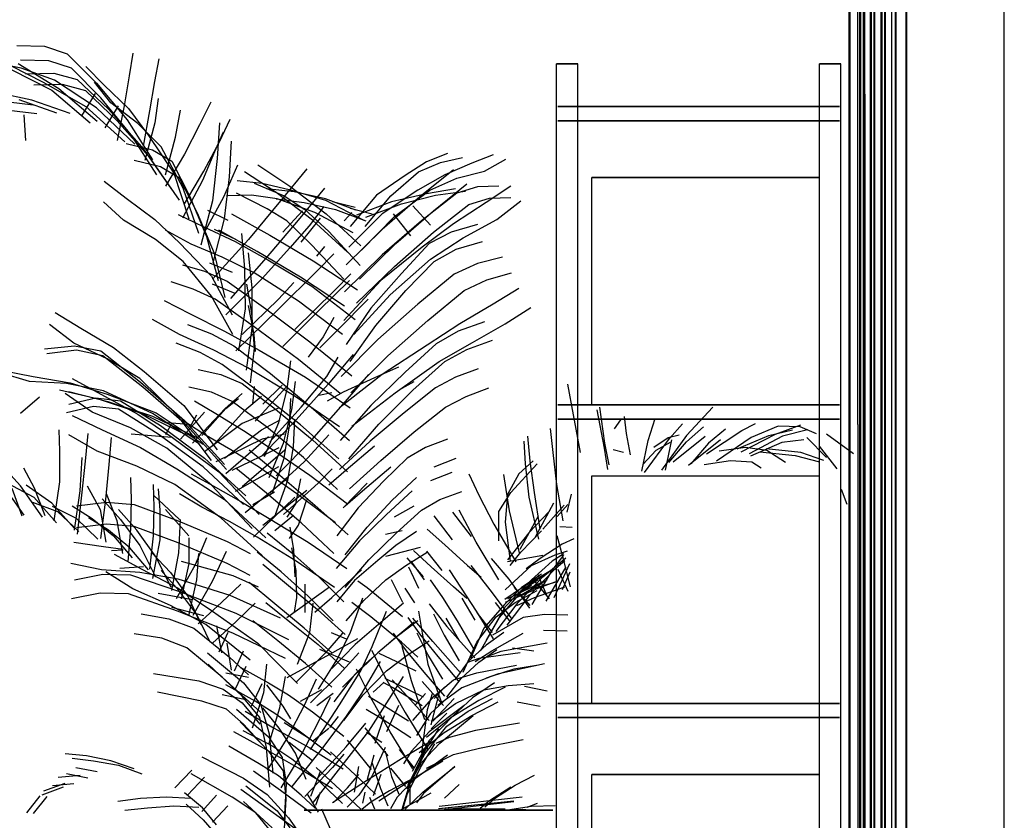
# Model space of a CAD drawing. Header units: millimetres. Extents: x -8297 to 34045, y -61360 to 6071.
# Tile 47 of 68: x 645 to 2030, y -19264 to -18138. Entities that reach past the tile are written whole.
import ezdxf

# ---------------------------------------------------------------- set-up
doc = ezdxf.new("R2010")
doc.units = ezdxf.units.MM
for name, color, linetype in [('S-TAGLIO-VETRO', 5, 'Continuous'), ('S-VISTA', 8, 'Continuous'), ('S-VISTA-ARREDI', 9, 'Continuous')]:
    doc.layers.add(name, color=color, linetype=linetype)

msp = doc.modelspace()

# ---------------------------------------------------------------- linework, layer by layer
at = {"layer": 'S-TAGLIO-VETRO'}
for p, q in [((1823.9, -18707.3), (1823.9, -16990)), ((1833.9, -18242.7), (1833.9, -16990)), ((1833.9, -18242.7), (1833.9, -19960)), ((1823.9, -18707.3), (1823.9, -19960))]:
    msp.add_line(p, q, dxfattribs=at)
at = {"layer": 'S-VISTA'}
for p, q in [((1812, -20000), (1812, -16950)), ((1813, -20000), (1813, -16950)), ((1813, -20000), (1813, -16950)), ((1813, -20000), (1813, -16950)), ((1827, -20000), (1827, -16950)), ((1828, -20000), (1828, -16950)), ((1828, -20000), (1828, -16950)), ((1828, -20000), (1828, -16950)), ((1842, -20000), (1842, -16950)), ((1843, -20000), (1843, -16950)), ((1843, -20000), (1843, -16950)), ((1843, -20000), (1843, -16950)), ((1862, -20000), (1862, -16950)), ((1863, -20000), (1863, -16950)), ((1863, -20000), (1863, -16950)), ((1863, -20000), (1863, -16950)), ((1877, -20000), (1877, -16950)), ((1878, -20000), (1878, -16950)), ((1878, -20000), (1878, -16950)), ((1878, -20000), (1878, -16950)), ((1892, -20000), (1892, -16950)), ((1893, -20000), (1893, -16950)), ((2030, -20000), (2030, -16950)), ((2030, -20000), (2030, -16950)), ((1832, -19960), (1832, -16990)), ((1833, -19960), (1833, -16990)), ((1842, -19960), (1842, -16990)), ((1843, -19960), (1843, -16990)), ((1847, -19960), (1847, -16990)), ((1848, -19960), (1848, -16990)), ((1857, -19960), (1857, -16990)), ((1858, -19960), (1858, -16990)), ((1862, -19960), (1862, -16990)), ((1872, -19960), (1872, -16990))]:
    msp.add_line(p, q, dxfattribs=at)
at = {"layer": 'S-VISTA-ARREDI'}
for p, q in [((641, -18174), (680, -18175)), ((680, -18175), (712, -18186)), ((804, -18185), (799, -18217)), ((647, -18206), (599, -18197)), ((686, -18196), (646, -18195)), ((718, -18206), (686, -18196)), ((712, -18186), (753, -18227)), ((835, -18225), (841, -18193)), ((633, -18203), (678, -18226)), ((633, -18208), (690, -18237)), ((700, -18235), (643, -18200)), ((694, -18223), (647, -18206)), ((759, -18248), (718, -18206)), ((738, -18204), (764, -18230)), ((1430, -18200), (1400, -18200)), ((1400, -18200), (1430, -18200)), ((1400, -20000), (1400, -18200)), ((1400, -20000), (1400, -18200)), ((1430, -18200), (1400, -18200)), ((1400, -18200), (1430, -18200)), ((1400, -20000), (1400, -18200)), ((1400, -20000), (1400, -18200)), ((1430, -20000), (1430, -18200)), ((1430, -20000), (1430, -18200)), ((1430, -18350), (1430, -18200)), ((1430, -18350), (1430, -18200)), ((1800, -18200), (1770, -18200)), ((1770, -18200), (1800, -18200)), ((1770, -20000), (1770, -18200)), ((1770, -20000), (1770, -18200)), ((1800, -18200), (1770, -18200)), ((1770, -18200), (1800, -18200)), ((1770, -18350), (1770, -18200)), ((1770, -18350), (1770, -18200)), ((1800, -20000), (1800, -18200)), ((1800, -20000), (1800, -18200)), ((1800, -20000), (1800, -18200)), ((1800, -20000), (1800, -18200)), ((653, -18214), (693, -18213)), ((678, -18226), (738, -18260)), ((693, -18213), (726, -18222)), ((753, -18262), (694, -18223)), ((726, -18222), (770, -18264)), ((773, -18255), (750, -18226)), ((799, -18217), (792, -18259)), ((828, -18266), (835, -18225)), ((662, -18251), (610, -18240)), ((705, -18229), (665, -18230)), ((690, -18237), (744, -18283)), ((754, -18281), (700, -18235)), ((738, -18238), (705, -18229)), ((782, -18280), (738, -18238)), ((753, -18227), (796, -18279)), ((764, -18230), (798, -18263)), ((664, -18258), (605, -18251)), ((644, -18250), (697, -18269)), ((716, -18270), (662, -18251)), ((751, -18242), (732, -18273)), ((802, -18300), (759, -18248)), ((840, -18249), (835, -18283)), ((914, -18254), (898, -18286)), ((610, -18263), (669, -18270)), ((738, -18260), (793, -18310)), ((807, -18313), (753, -18262)), ((765, -18290), (784, -18259)), ((770, -18264), (817, -18317)), ((811, -18284), (773, -18255)), ((792, -18259), (782, -18308)), ((798, -18263), (826, -18301)), ((819, -18316), (828, -18266)), ((864, -18303), (871, -18265)), ((1798, -18260), (1402, -18260)), ((1402, -18260), (1798, -18260)), ((651, -18272), (653, -18308)), ((829, -18333), (782, -18280)), ((796, -18279), (832, -18335)), ((926, -18310), (941, -18278)), ((1798, -18280), (1402, -18280)), ((1402, -18280), (1798, -18280)), ((844, -18317), (811, -18284)), ((835, -18283), (821, -18336)), ((898, -18286), (877, -18327)), ((926, -18283), (923, -18333)), ((838, -18356), (802, -18300)), ((826, -18301), (862, -18354)), ((850, -18356), (864, -18303)), ((931, -18296), (919, -18324)), ((940, -18359), (943, -18309)), ((795, -18312), (832, -18321)), ((817, -18317), (858, -18376)), ((832, -18321), (859, -18337)), ((875, -18375), (844, -18317)), ((904, -18351), (926, -18310)), ((843, -18345), (806, -18336)), ((870, -18392), (829, -18333)), ((877, -18327), (850, -18372)), ((859, -18337), (884, -18386)), ((919, -18324), (902, -18364)), ((923, -18333), (916, -18393)), ((1247, -18326), (1217, -18338)), ((1237, -18339), (1268, -18332)), ((1311, -18328), (1281, -18340)), ((1299, -18351), (1329, -18334)), ((870, -18361), (843, -18345)), ((877, -18397), (904, -18351)), ((932, -18387), (952, -18342)), ((980, -18342), (1025, -18372)), ((1049, -18348), (1012, -18393)), ((1217, -18338), (1187, -18357)), ((1206, -18352), (1237, -18339)), ((1255, -18349), (1208, -18387)), ((1281, -18340), (1243, -18356)), ((1260, -18361), (1299, -18351)), ((764, -18365), (795, -18389)), ((862, -18354), (883, -18418)), ((895, -18410), (870, -18361)), ((902, -18364), (874, -18417)), ((933, -18418), (940, -18359)), ((951, -18364), (986, -18368)), ((1006, -18381), (961, -18352)), ((1187, -18357), (1147, -18385)), ((1167, -18386), (1206, -18352)), ((1243, -18356), (1205, -18378)), ((1222, -18378), (1260, -18361)), ((1770, -18360), (1450, -18360)), ((1450, -18360), (1770, -18360)), ((1450, -18680), (1450, -18360)), ((1770, -18360), (1450, -18360)), ((1450, -18360), (1770, -18360)), ((1770, -18360), (1450, -18360)), ((1450, -18360), (1770, -18360)), ((1770, -18360), (1450, -18360)), ((1450, -18360), (1770, -18360)), ((1770, -18360), (1450, -18360)), ((1450, -18360), (1770, -18360)), ((1770, -18360), (1450, -18360)), ((1450, -18360), (1770, -18360)), ((1770, -18360), (1450, -18360)), ((1450, -18360), (1770, -18360)), ((1770, -18360), (1450, -18360)), ((1450, -18360), (1770, -18360)), ((1770, -18360), (1450, -18360)), ((1450, -18360), (1770, -18360)), ((1770, -18360), (1450, -18360)), ((1450, -18360), (1770, -18360)), ((1770, -18360), (1450, -18360)), ((1450, -18360), (1770, -18360)), ((1770, -18680), (1770, -18360)), ((897, -18439), (875, -18375)), ((975, -18368), (1017, -18386)), ((986, -18368), (1024, -18377)), ((1031, -18380), (992, -18376)), ((1024, -18377), (1075, -18392)), ((1025, -18372), (1076, -18411)), ((1037, -18420), (1074, -18375)), ((1205, -18378), (1155, -18411)), ((1172, -18415), (1222, -18378)), ((1258, -18376), (1217, -18383)), ((1227, -18407), (1274, -18369)), ((1289, -18373), (1260, -18382)), ((1319, -18372), (1289, -18373)), ((1336, -18372), (1301, -18395)), ((795, -18389), (835, -18419)), ((884, -18386), (908, -18443)), ((904, -18439), (932, -18387)), ((971, -18385), (938, -18386)), ((993, -18404), (950, -18382)), ((1007, -18390), (971, -18385)), ((1057, -18420), (1006, -18381)), ((1006, -18390), (1045, -18395)), ((1060, -18409), (1007, -18390)), ((1017, -18386), (1046, -18405)), ((1075, -18390), (1031, -18380)), ((1118, -18406), (1075, -18390)), ((1075, -18392), (1129, -18420)), ((1147, -18385), (1110, -18429)), ((1131, -18429), (1167, -18386)), ((1208, -18387), (1155, -18433)), ((1217, -18383), (1168, -18394)), ((1182, -18397), (1230, -18385)), ((1260, -18382), (1210, -18421)), ((1230, -18385), (1272, -18379)), ((1277, -18398), (1306, -18389)), ((1306, -18389), (1336, -18388)), ((791, -18420), (763, -18394)), ((916, -18393), (900, -18455)), ((909, -18406), (938, -18420)), ((1012, -18393), (967, -18447)), ((1021, -18421), (993, -18404)), ((1045, -18395), (1089, -18405)), ((1046, -18405), (1080, -18436)), ((1073, -18401), (1052, -18428)), ((1117, -18402), (1085, -18394)), ((1089, -18405), (1132, -18421)), ((1110, -18403), (1141, -18411)), ((1168, -18394), (1119, -18413)), ((1132, -18416), (1182, -18397)), ((1198, -18400), (1223, -18427)), ((1227, -18437), (1277, -18398)), ((1301, -18395), (1255, -18425)), ((1316, -18419), (1350, -18393)), ((836, -18447), (791, -18420)), ((835, -18419), (870, -18452)), ((868, -18412), (903, -18429)), ((919, -18467), (895, -18410)), ((917, -18480), (933, -18418)), ((943, -18411), (997, -18441)), ((992, -18473), (1037, -18420)), ((1043, -18407), (1015, -18437)), ((1041, -18451), (1068, -18417)), ((1106, -18465), (1057, -18420)), ((1114, -18438), (1060, -18409)), ((1076, -18411), (1125, -18456)), ((1101.5, -18421), (1112, -18409)), ((1155, -18411), (1108, -18458)), ((1126, -18462), (1172, -18415)), ((1195, -18442), (1171, -18411)), ((1174, -18453), (1227, -18407)), ((1269, -18445), (1316, -18419)), ((886, -18454), (850, -18434)), ((903, -18429), (948, -18450)), ((949, -18447), (919, -18433)), ((979, -18464), (925, -18434)), ((1056, -18455), (1021, -18421)), ((1052, -18428), (1025, -18459)), ((1155, -18433), (1104, -18483)), ((1210, -18421), (1155, -18469)), ((1255, -18425), (1211, -18458)), ((1289, -18426), (1252, -18437)), ((875, -18478), (836, -18447)), ((908, -18443), (924, -18505)), ((967, -18447), (916, -18503)), ((957, -18439), (961, -18488)), ((997, -18441), (1058, -18477)), ((1080, -18436), (1124, -18484)), ((1172, -18485), (1227, -18437)), ((1252, -18437), (1221, -18453)), ((1223, -18475), (1269, -18445)), ((870, -18452), (915, -18499)), ((930, -18472), (886, -18454)), ((948, -18450), (994, -18476)), ((1025, -18459), (986, -18502)), ((1101, -18503), (1056, -18455)), ((1063, -18470.5), (1074, -18457)), ((1123, -18503), (1174, -18453)), ((1211, -18458), (1153, -18505)), ((1221, -18453), (1182, -18495)), ((1228, -18478), (1259, -18461)), ((1259, -18461), (1296, -18450)), ((934, -18529), (919, -18467)), ((975, -18494), (930, -18472)), ((942, -18530), (992, -18473)), ((972, -18515), (967, -18466)), ((1040, -18500), (979, -18464)), ((1087, -18467.5), (1064, -18491)), ((1155, -18469), (1102, -18521)), ((1166, -18525), (1223, -18475)), ((1324, -18472), (1289, -18481)), ((874, -18483), (905, -18492)), ((915, -18527), (875, -18478)), ((912, -18480), (944, -18493)), ((961, -18488), (962, -18545)), ((994, -18476), (1056, -18513)), ((1058, -18477), (1120, -18518)), ((1119, -18537), (1172, -18485)), ((1188, -18519), (1228, -18478)), ((1289, -18481), (1256, -18496)), ((905, -18492), (937, -18506)), ((915, -18499), (944, -18553)), ((986, -18502), (935, -18553)), ((1037, -18534), (975, -18494)), ((1064, -18491), (1008, -18546)), ((1102, -18541), (1040, -18500)), ((1088, -18519), (1111, -18495.5)), ((1182, -18495), (1139, -18544)), ((1256, -18496), (1205, -18538)), ((1302, -18504), (1337, -18494)), ((889, -18517), (858, -18507)), ((920, -18531), (889, -18517)), ((948, -18523), (916, -18510)), ((937, -18506), (991, -18545)), ((964, -18510), (971, -18551)), ((972, -18572), (972, -18515)), ((1009, -18531), (1030.5, -18507.5)), ((1056, -18513), (1117, -18560)), ((1109, -18505), (1066, -18547)), ((1153, -18505), (1101, -18561)), ((1270, -18519), (1302, -18504)), ((1347, -18516), (1311, -18538)), ((945, -18581), (915, -18527)), ((975, -18570), (920, -18531)), ((958, -18581), (1009, -18531)), ((1032, -18574), (1088, -18519)), ((1093, -18574), (1135, -18531)), ((1115, -18581), (1166, -18525)), ((1146, -18568), (1188, -18519)), ((1219, -18561), (1270, -18519)), ((848, -18533), (885, -18552)), ((962, -18545), (953, -18604)), ((975, -18581), (967, -18540)), ((991, -18545), (1053, -18591)), ((1099, -18581), (1037, -18534)), ((1139, -18544), (1104, -18595)), ((1205, -18538), (1149, -18588)), ((1311, -18538), (1264, -18566)), ((1328, -18566), (1364, -18543)), ((695, -18550), (731, -18572)), ((885, -18552), (933, -18576)), ((1008, -18546), (949, -18604)), ((971, -18551), (975, -18600)), ((1066, -18547), (1015, -18598)), ((1087, -18557), (1072, -18584)), ((721, -18593), (687, -18567)), ((731, -18572), (777, -18599)), ((870, -18581), (832, -18560)), ((881, -18567), (915, -18580)), ((964, -18631), (972, -18572)), ((1037, -18616), (975, -18570)), ((1110, -18619), (1146, -18568)), ((1163, -18611), (1219, -18561)), ((1264, -18566), (1218, -18596)), ((1299, -18563), (1262, -18576)), ((1282, -18592), (1328, -18566)), ((918, -18603), (870, -18581)), ((915, -18580), (946, -18597)), ((933, -18576), (982, -18603)), ((976.5, -18605), (975, -18581)), ((1072, -18584), (1051, -18613)), ((1067, -18599.5), (1093, -18574)), ((1262, -18576), (1231, -18594)), ((680, -18601), (722, -18597)), ((768, -18615), (721, -18593)), ((722, -18597), (759, -18604)), ((777, -18599), (820, -18633)), ((899, -18606), (865, -18593)), ((946, -18597), (998, -18636)), ((975, -18600), (969, -18649)), ((1053, -18591), (1112, -18639)), ((1149, -18588), (1097, -18640)), ((1218, -18596), (1155, -18637)), ((1231, -18594), (1187, -18634)), ((1235, -18619), (1282, -18592)), ((1274, -18602), (1310, -18589)), ((725, -18603), (683, -18608)), ((762, -18611), (725, -18603)), ((759, -18604), (815, -18648)), ((818, -18655), (762, -18611)), ((930, -18623), (899, -18606)), ((966, -18628), (918, -18603)), ((982, -18603), (1047, -18641)), ((1077, -18640), (1093, -18613)), ((1114, -18609), (1079, -18651)), ((1111, -18663), (1163, -18611)), ((1243, -18619), (1274, -18602)), ((814, -18643), (768, -18615)), ((982, -18662), (930, -18623)), ((1031, -18667), (966, -18628)), ((1026, -18618), (1021, -18658)), ((1096, -18664), (1037, -18616)), ((1178, -18627), (1144, -18642)), ((1173, -18663), (1235, -18619)), ((1198, -18659), (1243, -18619)), ((659, -18647), (618, -18635)), ((623, -18632), (664, -18640)), ((664, -18640), (716, -18649)), ((820, -18633), (876, -18681)), ((896, -18630), (928, -18637)), ((928, -18637), (958, -18650)), ((998, -18636), (1055, -18683)), ((1041, -18683), (1077, -18640)), ((1047, -18641), (1110, -18684)), ((1155, -18637), (1095, -18684)), ((1100, -18679), (1136, -18637)), ((1144, -18642), (1100, -18662)), ((1187, -18634), (1139, -18681)), ((1258, -18641), (1230, -18656)), ((1290, -18629), (1258, -18641)), ((711, -18650), (659, -18647)), ((763, -18660), (711, -18650)), ((716, -18649), (768, -18665)), ((719, -18643), (759, -18665)), ((868, -18696), (814, -18643)), ((815, -18648), (877, -18702)), ((880, -18709), (818, -18655)), ((915, -18662), (883, -18655)), ((958, -18650), (1005, -18686)), ((973, -18679), (975.5, -18654)), ((1020, -18655), (976, -18703)), ((987, -18679), (1014, -18652)), ((1028, -18687), (1033, -18647)), ((1079, -18651), (1034, -18701)), ((1183, -18656.5), (1200, -18647)), ((1424, -18694), (1416, -18651)), ((673, -18669), (646, -18692)), ((756, -18672), (701, -18659)), ((747, -18690), (709, -18664)), ((714, -18661), (769, -18675)), ((759, -18665), (811, -18693)), ((832, -18692), (763, -18660)), ((768, -18665), (837, -18691)), ((944, -18675), (915, -18662)), ((958, -18664), (934, -18685)), ((961, -18688), (985, -18667.5)), ((1040, -18708), (982, -18662)), ((1021, -18658), (1009, -18705)), ((1095, -18711), (1031, -18667)), ((1084, -18663), (1066, -18666.5)), ((1100, -18662), (1077.5, -18674.5)), ((1112, -18710), (1173, -18663)), ((1150, -18707), (1198, -18659)), ((1230, -18656), (1186, -18691)), ((1244, -18683), (1273, -18668)), ((1273, -18668), (1305, -18656)), ((749, -18682), (711, -18691)), ((714, -18679), (752, -18670)), ((784, -18686), (749, -18682)), ((752, -18670), (787, -18674)), ((819, -18693), (756, -18672)), ((769, -18675), (832, -18696)), ((787, -18674), (843, -18709)), ((876, -18681), (923, -18743)), ((891, -18674), (921, -18692)), ((935, -18685), (953, -18671)), ((992, -18711), (944, -18675)), ((997, -18732), (1041, -18683)), ((1026, -18671), (1024, -18710)), ((1055, -18683), (1109, -18730)), ((1056, -18729), (1100, -18679)), ((1139, -18681), (1096, -18730)), ((1200, -18718), (1244, -18683)), ((1798, -18680), (1402, -18680)), ((1402, -18680), (1798, -18680)), ((1770, -18680), (1450, -18680)), ((1450, -18680), (1770, -18680)), ((1770, -18680), (1450, -18680)), ((1450, -18680), (1770, -18680)), ((1770, -18680), (1450, -18680)), ((1450, -18680), (1770, -18680)), ((1770, -18680), (1450, -18680)), ((1450, -18680), (1770, -18680)), ((1770, -18680), (1450, -18680)), ((1450, -18680), (1770, -18680)), ((1770, -18680), (1450, -18680)), ((1450, -18680), (1770, -18680)), ((1770, -18680), (1450, -18680)), ((1450, -18680), (1770, -18680)), ((1770, -18680), (1450, -18680)), ((1450, -18680), (1770, -18680)), ((1770, -18680), (1450, -18680)), ((1450, -18680), (1770, -18680)), ((1770, -18680), (1450, -18680)), ((1450, -18680), (1770, -18680)), ((1770, -18680), (1450, -18680)), ((1450, -18680), (1770, -18680)), ((1468, -18734), (1461, -18683)), ((1620, -18683), (1583, -18723)), ((719, -18695), (761, -18715)), ((801, -18712), (747, -18690)), ((840, -18721), (784, -18686)), ((811, -18693), (860, -18726)), ((881, -18723), (819, -18693)), ((898, -18735), (832, -18692)), ((832, -18696), (894, -18726)), ((837, -18691), (903, -18735)), ((915, -18758), (868, -18696)), ((905, -18690), (871, -18728)), ((885, -18711), (894, -18694)), ((934, -18685), (888, -18734)), ((901, -18723), (935, -18685)), ((916, -18738), (961, -18688)), ((921, -18692), (960, -18716)), ((1010, -18684), (958, -18706)), ((1005, -18686), (1057, -18729)), ((1016, -18734), (1028, -18687)), ((1186, -18691), (1138, -18731)), ((1434, -18747), (1424, -18694)), ((1457, -18687), (1467, -18741)), ((1495.5, -18696.5), (1498, -18720)), ((843, -18709), (905, -18755)), ((859, -18705), (850, -18722)), ((853.5, -18704.5), (882, -18707)), ((904, -18721), (873, -18701)), ((877, -18702), (933, -18764)), ((936, -18771), (880, -18709)), ((958, -18706), (905, -18746)), ((1034, -18701), (985, -18752)), ((985, -18715), (1011.5, -18701)), ((1009, -18705), (989, -18753)), ((1044, -18754), (992, -18711)), ((1024, -18710), (1016, -18757)), ((1030, -18739), (1032, -18700)), ((1094, -18756), (1040, -18708)), ((1108, -18756), (1150, -18707)), ((1798, -18700), (1402, -18700)), ((1402, -18700), (1798, -18700)), ((1430, -18750), (1430, -18700)), ((1430, -18750), (1430, -18700)), ((1490, -18701), (1481, -18713.5)), ((1529, -18730), (1539, -18699)), ((1559, -18727), (1577.5, -18706.5)), ((1583, -18732), (1607, -18711)), ((1661, -18716), (1680, -18706)), ((1712, -18710), (1674, -18726)), ((1708, -18721), (1744, -18708)), ((1743, -18711), (1712, -18710)), ((1766, -18720.5), (1743, -18711)), ((1770, -18750), (1770, -18700)), ((1770, -18750), (1770, -18700)), ((700, -18715), (701, -18745)), ((754, -18745), (714, -18722)), ((741, -18720), (737, -18759)), ((761, -18715), (815, -18740)), ((852, -18741), (801, -18712)), ((859, -18726), (802, -18721)), ((903, -18767), (840, -18721)), ((942, -18743), (904, -18721)), ((933, -18755), (985, -18715)), ((995, -18725), (935, -18777)), ((960, -18716), (999, -18742)), ((1017.5, -18721), (986, -18728)), ((1080, -18722), (1045, -18760)), ((1153, -18758), (1200, -18718)), ((1363, -18759), (1360, -18724)), ((1391, -18713), (1395, -18747)), ((1498, -18720), (1503.5, -18750)), ((1583, -18723), (1548, -18772)), ((1557, -18726), (1572.5, -18722)), ((1564, -18760), (1609, -18724)), ((1611, -18749), (1661, -18716)), ((1638, -18714), (1614, -18734)), ((1654, -18742), (1699, -18723)), ((1660, -18746), (1708, -18721)), ((1718, -18724), (1671, -18749)), ((1699, -18723), (1732, -18715)), ((1753, -18715), (1718, -18724)), ((1818, -18749), (1780, -18721)), ((771, -18764), (774, -18726)), ((860, -18726), (925, -18774)), ((986, -18728), (921, -18760)), ((996, -18782), (1016, -18734)), ((1006, -18780), (1056, -18729)), ((1022, -18786), (1030, -18739)), ((1057, -18729), (1106, -18774)), ((1138, -18731), (1095, -18771)), ((1144, -18738), (1104, -18772)), ((1247, -18728), (1216, -18740)), ((1354, -18731), (1356, -18763)), ((1474, -18764.5), (1468, -18734)), ((1520, -18773), (1529, -18730)), ((1524, -18775), (1559, -18727)), ((1537, -18739.5), (1557, -18726)), ((1560, -18733), (1540, -18744)), ((1562, -18729), (1553, -18772)), ((1558, -18761), (1583, -18732)), ((1631, -18729), (1586, -18765)), ((1614, -18734), (1589, -18763)), ((1674, -18726), (1625, -18759)), ((1717, -18733), (1673, -18752)), ((1748, -18729), (1717, -18733)), ((1752, -18726), (1780, -18754)), ((1795, -18770), (1770, -18738)), ((701, -18745), (701, -18788)), ((810, -18766), (754, -18745)), ((815, -18740), (866, -18770)), ((915, -18793), (852, -18741)), ((981, -18767), (942, -18743)), ((944, -18772), (1010, -18740)), ((958, -18795), (1018, -18743)), ((968, -18743), (1011, -18779)), ((999, -18742), (1053, -18779)), ((1216, -18740), (1190, -18755)), ((1395, -18747), (1400, -18792)), ((1467, -18741), (1472, -18771)), ((1494.5, -18747), (1480, -18743)), ((1540, -18744), (1522, -18763.5)), ((1666, -18740), (1629, -18745)), ((1696, -18744), (1666, -18740)), ((1686, -18746), (1736, -18751)), ((1744, -18747), (1695, -18742)), ((1722, -18761), (1696, -18744)), ((1736, -18751), (1770, -18760)), ((1776, -18758), (1744, -18747)), ((646, -18794), (612, -18757)), ((730, -18801), (733, -18754)), ((737, -18759), (732, -18807)), ((766, -18813), (771, -18764)), ((863, -18792), (810, -18766)), ((905, -18755), (963, -18808)), ((1045, -18760), (997, -18804)), ((1016, -18757), (1000, -18804)), ((1092, -18799), (1044, -18754)), ((1109, -18798), (1153, -18758)), ((1190, -18755), (1157, -18787)), ((1228, -18767), (1259, -18755)), ((1336, -18803), (1373, -18763)), ((1367.5, -18758.5), (1347, -18777)), ((1356, -18763), (1361, -18810)), ((1369, -18803), (1363, -18759)), ((1608, -18764), (1645, -18758)), ((1645, -18758), (1675, -18760)), ((1675, -18760), (1688, -18768.5)), ((666, -18797), (651, -18769)), ((866, -18770), (933, -18813)), ((886, -18777), (917, -18794)), ((960, -18820), (903, -18767)), ((925, -18774), (982, -18834)), ((1009, -18767), (948, -18802)), ((992, -18804), (949, -18769)), ((1035, -18805), (981, -18767)), ((1011, -18779), (1060, -18821)), ((1053, -18779), (1106, -18819)), ((1065, -18790), (1084.5, -18770)), ((1104, -18772), (1080, -18793)), ((1127, -18801), (1167, -18767)), ((1253, -18775), (1223, -18787)), ((1277, -18777), (1291, -18807)), ((1334, -18829), (1326, -18778)), ((1347, -18777), (1331, -18806)), ((1450, -18780), (1770, -18780)), ((1450, -19100), (1450, -18780)), ((1770, -19100), (1770, -18780)), ((620, -18791), (651, -18835)), ((628, -18790), (665, -18810)), ((677, -18838), (646, -18794)), ((690, -18818), (654, -18793)), ((701, -18788), (693, -18843)), ((740, -18794), (758, -18827)), ((801, -18782), (802, -18813)), ((834, -18824), (833, -18792)), ((928, -18839), (863, -18792)), ((972, -18854), (915, -18793)), ((917, -18794), (956, -18816)), ((1023, -18782), (962, -18832)), ((1005, -18834), (1022, -18786)), ((1016, -18834), (1065, -18790)), ((1040, -18784), (1033, -18819)), ((1134, -18790), (1100, -18825)), ((1157, -18787), (1121, -18825)), ((1169, -18814), (1203, -18782)), ((1400, -18792), (1409, -18843)), ((634, -18797), (648, -18836)), ((681, -18836), (666, -18797)), ((722, -18856), (730, -18801)), ((732, -18807), (726, -18862)), ((782, -18843), (767, -18805)), ((833, -18807), (870, -18841)), ((840, -18798), (842, -18828)), ((901, -18824), (870, -18805)), ((973, -18820), (1003.5, -18802.5)), ((987, -18849), (1049, -18800)), ((1041, -18846), (992, -18804)), ((1089, -18846), (1035, -18805)), ((1103, -18822), (1127, -18801)), ((1197, -18801), (1161, -18834)), ((1236, -18813), (1267, -18802)), ((1291, -18807), (1312, -18848)), ((1319, -18830), (1336, -18803)), ((1331, -18806), (1328, -18845)), ((1377, -18855), (1369, -18803)), ((1415, -18831), (1421, -18805.5)), ((1809, -18820), (1801, -18799)), ((663, -18817), (698, -18830)), ((665, -18810), (697, -18846)), ((722, -18854), (690, -18818)), ((719, -18822), (747, -18840)), ((725, -18822), (767, -18817)), ((759, -18868), (766, -18813)), ((761, -18812), (787, -18841)), ((767, -18817), (806, -18820)), ((802, -18813), (801, -18854)), ((806, -18820), (868, -18843)), ((933, -18813), (991, -18867)), ((956, -18816), (996, -18840)), ((1032, -18810), (974, -18866)), ((1033, -18819), (1021, -18838)), ((1037, -18849), (1049, -18813)), ((1060, -18821), (1107, -18863)), ((1134, -18852), (1169, -18814)), ((1172, -18837.5), (1200, -18822)), ((1210, -18828), (1236, -18813)), ((1361, -18810), (1375, -18869)), ((1396, -18818), (1370, -18866)), ((1381, -18855), (1411, -18821)), ((1416, -18820), (1401, -18837)), ((725, -18840), (691, -18823)), ((698, -18830), (728, -18858)), ((758, -18827), (766, -18873)), ((810, -18856), (784, -18827)), ((833, -18864), (834, -18824)), ((842, -18828), (842, -18870)), ((883, -18864), (850, -18827)), ((940, -18844), (901, -18824)), ((1030, -18835.5), (1004, -18857)), ((1121, -18825), (1091, -18864)), ((1161, -18834), (1123, -18871)), ((1175, -18860), (1210, -18828)), ((1254, -18870), (1228, -18836)), ((1254, -18831), (1280, -18865)), ((1287, -18873), (1263, -18828)), ((1319, -18871), (1319, -18830)), ((1348, -18888), (1334, -18829)), ((1349, -18883), (1375, -18836)), ((1390, -18830), (1361, -18860)), ((755, -18869), (725, -18840)), ((767, -18848), (725, -18853)), ((770, -18856), (742, -18839)), ((747, -18840), (777, -18864)), ((806, -18851), (767, -18848)), ((790, -18889), (782, -18843)), ((787, -18841), (814, -18878)), ((868, -18843), (937, -18872)), ((869, -18888), (871, -18841)), ((986, -18892), (928, -18839)), ((979, -18866), (940, -18844)), ((996, -18840), (1051, -18873)), ((1024.5, -18868), (1037, -18849)), ((1087, -18889), (1041, -18846)), ((1312, -18848), (1343, -18901)), ((1328, -18845), (1335, -18900)), ((800, -18881), (770, -18856)), ((801, -18854), (797, -18901)), ((868, -18874), (806, -18851)), ((837, -18894), (810, -18856)), ((993, -18860), (1028, -18888)), ((1025, -18852), (1030, -18884)), ((1103, -18891), (1134, -18852)), ((1136, -18898), (1175, -18860)), ((1183, -18857), (1159.5, -18862.5)), ((1203, -18858), (1174, -18878)), ((1218, -18855), (1243, -18877)), ((1361, -18860), (1331, -18898)), ((1350, -18887), (1379, -18857)), ((1405, -18851), (1422, -18852)), ((721, -18873), (763, -18879)), ((777, -18864), (803, -18895)), ((828, -18911), (833, -18864)), ((842, -18870), (832, -18924)), ((937, -18903), (868, -18874)), ((883, -18867), (883, -18903)), ((908, -18867), (892, -18905)), ((937, -18872), (969, -18889)), ((1034, -18900), (979, -18866)), ((1051, -18873), (1105, -18910)), ((1123, -18871), (1090, -18910)), ((1243, -18877), (1275, -18906)), ((1319, -18926), (1287, -18873)), ((1408, -18876), (1377, -18896)), ((1410, -18897), (1401, -18864)), ((1424.5, -18868.5), (1408, -18876)), ((763, -18879), (790.5, -18883)), ((774, -18885), (790.5, -18884)), ((778, -18890), (817, -18911)), ((826, -18912), (800, -18881)), ((814, -18878), (836, -18922)), ((831, -18888), (857, -18916)), ((859, -18941), (869, -18888)), ((894, -18926), (897, -18889)), ((916, -18928), (936, -18886)), ((1013, -18915), (979, -18887)), ((1034, -18913), (1028, -18881)), ((1028, -18888), (1066, -18922)), ((1030, -18884), (1032, -18922)), ((1174, -18878), (1149, -18899)), ((1160, -18893), (1209, -18880)), ((1188, -18906), (1218, -18887)), ((1224, -18908), (1199, -18885)), ((1217, -18886), (1239, -18913)), ((1335, -18906), (1350, -18887)), ((1365, -18906), (1398, -18891)), ((1410.5, -18889.5), (1394, -18900)), ((1398, -18891), (1415.5, -18885.5)), ((760, -18912), (717, -18903)), ((858, -18937), (837, -18894)), ((892, -18905), (865, -18953)), ((872, -18900), (945, -18920)), ((883, -18903), (872, -18953)), ((969, -18920), (937, -18903)), ((987, -18904), (1023, -18934)), ((1088, -18937), (1034, -18900)), ((1103, -18937), (1136, -18898)), ((1149, -18899), (1116, -18927)), ((1213, -18922), (1190, -18895)), ((1195, -18900), (1214, -18926)), ((1308, -18896), (1333, -18925)), ((1381, -18892), (1331, -18901)), ((1377, -18896), (1357.5, -18910.5)), ((1394, -18900), (1365, -18926)), ((1381, -18922), (1413, -18895)), ((1394, -18913), (1410.5, -18891.5)), ((1412, -18899.5), (1396, -18913)), ((1397, -18951), (1419, -18903)), ((1420, -18936), (1410, -18897)), ((722, -18926), (762, -18918)), ((814, -18916), (760, -18912)), ((762, -18918), (801, -18919)), ((804, -18939), (766, -18915)), ((819, -18908), (786, -18910)), ((801, -18919), (871, -18943)), ((868, -18925), (814, -18916)), ((817, -18911), (868, -18938)), ((869, -18941), (844, -18913)), ((857, -18916), (882, -18950)), ((1051, -18949), (1013, -18915)), ((1035, -18951), (1034, -18913)), ((1084, -18951), (1126, -18912)), ((1160, -18926), (1188, -18906)), ((1192, -18908), (1206, -18938)), ((1255, -18936), (1224, -18908)), ((1249, -18912), (1266, -18938)), ((1275, -18906), (1294, -18922.5)), ((1307, -18940), (1280, -18906)), ((1328, -18940), (1365, -18906)), ((1394, -18912), (1351, -18938)), ((1379, -18918), (1351, -18937)), ((1355, -18938), (1387, -18916)), ((1396, -18913), (1361, -18949)), ((1366, -18961), (1394, -18913)), ((1387, -18949), (1374, -18918)), ((1413, -18908), (1385, -18956)), ((1402, -18911), (1416, -18942)), ((1419, -18915.5), (1408, -18940)), ((941, -18948), (868, -18925)), ((883, -18977), (894, -18926)), ((889, -18976), (916, -18928)), ((956, -18932), (929, -18958)), ((945, -18920), (980.5, -18936)), ((1004, -18960), (968, -18930)), ((1046, -18932), (1046, -18972)), ((1066, -18922), (1101, -18957)), ((1116, -18927), (1091, -18957)), ((1120.5, -18927.5), (1134, -18937)), ((1129, -18955), (1160, -18926)), ((1184, -18958), (1168, -18926)), ((1240, -18951), (1223, -18926)), ((1365, -18926), (1328, -18964)), ((1383, -18928), (1331, -18953)), ((1333, -18925), (1362, -18966)), ((1344, -18951), (1387, -18926)), ((1346, -18958), (1381, -18922)), ((1374, -18926.5), (1350, -18942)), ((1369, -18928), (1390, -18953)), ((1371, -18937), (1398, -18929.5)), ((1399, -18929), (1377, -18937)), ((758, -18945), (718, -18953)), ((798, -18946), (758, -18945)), ((867, -18970), (798, -18946)), ((857, -18962), (804, -18939)), ((840, -18945), (888, -18954)), ((868, -18938), (916, -18970)), ((894, -18975), (869, -18941)), ((871, -18943), (949, -18973)), ((1021, -18979), (1081, -18936)), ((1023, -18934), (1064, -18968)), ((1134, -18937), (1163, -18961)), ((1201, -18958.5), (1187, -18938)), ((1274, -18952.5), (1255, -18936)), ((1266, -18938), (1287, -18970)), ((1337, -18980), (1307, -18940)), ((1320, -18979), (1355, -18938)), ((1351, -18937), (1327, -18961)), ((1351, -18938), (1327.5, -18954)), ((1377, -18937), (1328, -18958)), ((1341, -18949), (1365, -18933.5)), ((1363, -18962), (1341, -18937)), ((1342, -18958), (1373, -18941)), ((1345, -18949.5), (1371, -18937)), ((1369, -18951), (1412, -18936)), ((882, -18950), (900, -18989)), ((929, -18958), (896, -18988)), ((1012, -18980), (941, -18948)), ((949, -18985), (976, -18959)), ((991, -18958), (1025, -18985)), ((1045, -18994), (1004, -18960)), ((1031.5, -18971.5), (1035, -18951)), ((1086, -18984), (1051, -18949)), ((1053, -19000), (1058, -18959)), ((1060, -18971.5), (1084, -18951)), ((1104, -18984), (1129, -18955)), ((1127, -18952), (1110, -19000)), ((1139, -18978), (1112, -18958)), ((1185, -18959), (1153, -18986)), ((1221, -18960), (1246, -18992)), ((1261, -18984), (1240, -18951)), ((1267, -18952), (1285, -18983)), ((1314, -18958), (1335, -18985)), ((1315, -18978), (1342, -18958)), ((1315, -18999), (1346, -18958)), ((1361, -18949), (1330, -18990)), ((1344.5, -18962), (1369, -18951)), ((816, -18974), (855, -18981)), ((907, -18989), (857, -18962)), ((904, -18977), (859, -18965)), ((945, -19001), (867, -18970)), ((916, -18970), (980, -19015)), ((949, -18973), (1023, -19010)), ((1064, -18968), (1103, -19003)), ((1141, -19020), (1161, -18970)), ((1163, -18961), (1183.5, -18977.5)), ((1206, -18970), (1211, -19001)), ((1227, -18974), (1242, -19004)), ((1287, -18970), (1311, -19009)), ((1310, -19000), (1289, -18973)), ((1327, -18961), (1298, -18994)), ((1328, -18964), (1301, -19011)), ((855, -18981), (890, -18994)), ((913, -19014), (894, -18975)), ((916, -19015), (949, -18985)), ((1008, -19012), (973, -18984)), ((1025, -18985), (1065, -19017)), ((1153, -18986), (1117, -19017)), ((1182, -19014), (1139, -18978)), ((1168, -19012), (1200, -18985)), ((1205, -18984), (1176, -19006)), ((1191, -18979), (1209, -19004)), ((1226, -19013), (1198, -18980)), ((1263, -19011), (1245, -18980)), ((1284, -19023), (1261, -18984)), ((1288, -19014), (1315, -18978)), ((1293, -19026), (1320, -18979)), ((1353, -18979), (1310, -19004)), ((1383, -18975), (1353, -18979)), ((1416, -18976), (1383, -18975)), ((845, -19008), (806, -19002)), ((890, -18994), (940, -19035)), ((969, -19039), (907, -18989)), ((922, -18991), (929, -19029)), ((938, -19000), (925, -19028)), ((1019, -19037), (945, -19001)), ((1036, -19045), (1053, -19000)), ((1084, -19029), (1045, -18994)), ((1099, -19001), (1075, -19029)), ((1083, -19000), (1104, -19009)), ((1110, -19000), (1093, -19035)), ((1189, -19026), (1171, -19001)), ((1219, -19031), (1204, -19001)), ((1211, -19001), (1219, -19045)), ((1246, -18992), (1285, -19036)), ((1298, -18994), (1279, -19037)), ((1326, -19000), (1301, -19018)), ((1309, -19026), (1353, -19001)), ((1382, -18997), (1415, -18998)), ((880, -19022), (845, -19008)), ((943, -19053), (937, -19015)), ((980, -19015), (1036, -19072)), ((1047, -19044), (1008, -19012)), ((1120, -19009), (1081, -19031)), ((1132, -19044), (1168, -19012)), ((1176, -19006), (1149, -19029)), ((1205, -19035), (1182, -19014)), ((1190, -19032), (1221, -19012)), ((1209, -19004), (1233, -19034)), ((1265, -19057), (1226, -19013)), ((1242, -19004), (1263, -19040)), ((1269, -19056), (1288, -19014)), ((1387, -19015), (1322, -19027)), ((930, -19063), (880, -19022)), ((909, -19029), (960, -19071)), ((947, -19054), (960, -19026)), ((1075, -19029), (1034, -19070)), ((1065, -19017), (1102, -19051)), ((1109, -19042), (1067, -19024)), ((1117, -19017), (1084, -19051)), ((1095, -19059), (1122, -19029)), ((1149, -19029), (1114, -19062)), ((1125, -19054), (1141, -19020)), ((1140, -19025), (1160, -19065)), ((1150, -19029.5), (1175, -19041)), ((1196, -19068), (1183, -19020)), ((1214, -19056), (1189, -19026)), ((1301, -19018), (1276, -19041)), ((1285.5, -19041), (1309, -19026)), ((1291, -19042), (1316, -19024)), ((1349, -19029), (1291, -19037)), ((1322, -19027), (1304.5, -19033.5)), ((1338, -19022), (1368, -19026)), ((940, -19035), (967, -19060)), ((1081, -19031), (1021, -19064)), ((1093, -19035), (1065, -19080)), ((1152, -19041), (1126, -19086)), ((1161, -19054), (1190, -19032)), ((1175, -19041), (1202, -19054)), ((1240, -19066), (1219, -19031)), ((1233, -19034), (1262, -19068)), ((1276, -19041), (1257, -19067)), ((1266, -19065), (1291, -19042)), ((1291, -19037), (1275, -19042.5)), ((958, -19090), (910, -19045)), ((935, -19057), (967, -19063)), ((963, -19048), (948, -19080)), ((955, -19049), (995, -19071)), ((992, -19045), (988, -19085)), ((1084, -19077), (1047, -19044)), ((1095, -19102), (1125, -19054)), ((1099, -19077), (1132, -19044)), ((1139, -19092), (1119, -19052)), ((1128, -19088), (1161, -19054)), ((1243, -19090), (1214, -19056)), ((1219, -19045), (1239, -19100)), ((1255, -19067), (1288, -19057)), ((1288, -19057), (1344, -19046)), ((1340, -19052), (1308, -19062)), ((1319, -19058), (1383, -19044)), ((1375, -19046), (1340, -19052)), ((833, -19058), (897, -19068)), ((897, -19068), (931, -19080)), ((984, -19113), (930, -19063)), ((960, -19071), (984, -19102)), ((995, -19071), (1023, -19088)), ((1011, -19106), (1019, -19062)), ((1062, -19066), (1045, -19103)), ((1054, -19099), (1095, -19059)), ((1114, -19062), (1087, -19098)), ((1142, -19084), (1157, -19070.5)), ((1156, -19108), (1185, -19062)), ((1156, -19070), (1171, -19078)), ((1213, -19091), (1159, -19065)), ((1160, -19065), (1187, -19113)), ((1190, -19090), (1169, -19067)), ((1215, -19123), (1196, -19068)), ((1211, -19069), (1241, -19103)), ((1228, -19090), (1255, -19067)), ((1246, -19091), (1266, -19065)), ((1308, -19062), (1267, -19078)), ((1313, -19071), (1282, -19092)), ((1301.5, -19064), (1319, -19058)), ((901, -19097), (839, -19084)), ((931, -19080), (958, -19099)), ((976, -19097), (935, -19074)), ((971, -19104), (986, -19072)), ((988, -19085), (972, -19135)), ((992, -19074), (1015, -19104)), ((1040, -19097), (1070, -19080.5)), ((1171, -19078), (1211, -19103)), ((1224, -19130), (1236, -19083)), ((1242.5, -19077), (1228, -19093)), ((1267, -19078), (1233, -19103)), ((1258, -19100), (1298, -19081)), ((1328, -19077), (1291, -19096)), ((1298, -19081), (1332, -19075)), ((1332, -19075), (1368, -19072)), ((1387, -19083), (1355, -19076)), ((936, -19108), (901, -19097)), ((963, -19095), (930, -19088)), ((983, -19120), (958, -19090)), ((958, -19099), (983, -19129)), ((1004, -19114), (976, -19097)), ((1023, -19088), (1057, -19112)), ((1086, -19086), (1063, -19103.5)), ((1065, -19127), (1082, -19091)), ((1101, -19124), (1128, -19088)), ((1126, -19086), (1104, -19118)), ((1152, -19100), (1135.5, -19090.5)), ((1166, -19140), (1139, -19092)), ((1221, -19124), (1190, -19090)), ((1198, -19124), (1228, -19090)), ((1216, -19086), (1201, -19103)), ((1225, -19086.5), (1218, -19109)), ((1246.5, -19092.5), (1223, -19114)), ((1226, -19125), (1256, -19093)), ((1291, -19096), (1252, -19120)), ((1282, -19092), (1255, -19117)), ((1276, -19111), (1310, -19093)), ((1281, -19117), (1318, -19098)), ((1345, -19098), (1377, -19104)), ((960, -19129), (936, -19108)), ((950, -19108), (995, -19147)), ((962, -19111), (1003, -19135)), ((984, -19102), (996, -19143)), ((1010, -19135), (987, -19106)), ((996, -19156), (1011, -19106)), ((1015, -19104), (1026, -19121.5)), ((1045, -19103), (1022, -19147)), ((1054, -19165), (1095, -19102)), ((1057, -19112), (1101, -19146)), ((1132.5, -19108), (1152, -19120)), ((1136, -19139), (1156, -19108)), ((1192, -19125), (1152, -19100)), ((1178, -19103), (1161, -19140)), ((1187, -19113), (1219, -19165)), ((1218, -19109), (1210, -19170)), ((1270, -19103), (1221, -19140)), ((1224, -19125), (1258, -19100)), ((1246, -19132), (1276, -19111)), ((1798, -19100), (1402, -19100)), ((1402, -19100), (1798, -19100)), ((1430, -19200), (1430, -19100)), ((1430, -19200), (1430, -19100)), ((1770, -19100), (1450, -19100)), ((1450, -19100), (1770, -19100)), ((1770, -19100), (1450, -19100)), ((1450, -19100), (1770, -19100)), ((1770, -19100), (1450, -19100)), ((1450, -19100), (1770, -19100)), ((1770, -19100), (1450, -19100)), ((1450, -19100), (1770, -19100)), ((1770, -19100), (1450, -19100)), ((1450, -19100), (1770, -19100)), ((1770, -19100), (1450, -19100)), ((1450, -19100), (1770, -19100)), ((1770, -19100), (1450, -19100)), ((1450, -19100), (1770, -19100)), ((1770, -19100), (1450, -19100)), ((1450, -19100), (1770, -19100)), ((1770, -19100), (1450, -19100)), ((1450, -19100), (1770, -19100)), ((1770, -19100), (1450, -19100)), ((1450, -19100), (1770, -19100)), ((1770, -19200), (1770, -19100)), ((1770, -19200), (1770, -19100)), ((996, -19168), (955, -19126)), ((992, -19162), (983, -19120)), ((1038, -19139), (1004, -19114)), ((1104, -19118), (1073, -19160)), ((1093, -19118.5), (1081, -19134)), ((1145, -19156), (1158, -19117)), ((1152, -19120), (1195, -19148)), ((1223, -19114), (1203, -19145)), ((1252, -19120), (1217, -19148)), ((1255, -19117), (1221, -19152)), ((1224, -19136), (1246, -19113.5)), ((1236, -19156), (1283, -19117)), ((1242, -19141), (1281, -19117)), ((1798, -19120), (1402, -19120)), ((1402, -19120), (1798, -19120)), ((988, -19163), (946, -19140)), ((959, -19138), (1001, -19160)), ((986, -19158), (960, -19129)), ((1003, -19135), (1052, -19162)), ((1033, -19170), (1010, -19135)), ((1017, -19127), (1055, -19151)), ((1083, -19173), (1038, -19139)), ((1042, -19171), (1065, -19127)), ((1057, -19153), (1080, -19135)), ((1102, -19183), (1136, -19139)), ((1104, -19161), (1132, -19128)), ((1130.5, -19134.5), (1145, -19152)), ((1198, -19192), (1166, -19140)), ((1221, -19140), (1196, -19167)), ((1234, -19136), (1214, -19168)), ((1215, -19171), (1246, -19132)), ((1286, -19138), (1249, -19148)), ((1348, -19128), (1286, -19138)), ((1022, -19147), (993, -19194)), ((995, -19147), (1014, -19176)), ((996, -19143), (1001, -19198)), ((1122, -19171), (1106, -19151.5)), ((1154.5, -19155), (1133, -19141)), ((1145, -19152), (1163, -19174)), ((1224, -19153), (1182, -19178)), ((1221, -19152), (1197, -19196)), ((1207, -19169), (1242, -19141)), ((1249, -19148), (1230.5, -19156.5)), ((1292, -19163), (1353, -19151)), ((982, -19185), (939, -19160)), ((1037, -19191), (988, -19163)), ((997, -19218), (992, -19162)), ((1016, -19195), (996, -19168)), ((1001, -19160), (1028, -19178)), ((1057, -19181), (1024, -19155)), ((1073, -19160), (1028, -19217)), ((1052, -19162), (1100, -19192)), ((1064, -19205), (1104, -19161)), ((1082, -19168), (1124, -19207)), ((1159, -19162), (1141, -19202)), ((1159, -19167), (1168, -19203)), ((1179, -19165), (1200, -19191)), ((1196, -19167), (1185, -19185)), ((1214, -19168), (1195, -19207)), ((1209, -19190), (1229, -19157)), ((1210, -19183), (1236, -19156)), ((1255, -19172), (1292, -19163)), ((739, -19174), (709, -19171)), ((719, -19177), (749, -19181)), ((773, -19181), (739, -19174)), ((749, -19181), (784, -19187)), ((806, -19192), (773, -19181)), ((901, -19175), (960, -19205)), ((1013, -19219), (1042, -19171)), ((1014, -19176), (1020, -19213)), ((1028, -19178), (1060, -19204)), ((1048, -19207), (1033, -19170)), ((1101, -19171.5), (1085, -19190)), ((1140, -19193), (1122, -19171)), ((1182, -19178), (1133, -19209)), ((1143, -19173), (1134, -19207)), ((1191, -19215), (1215, -19171)), ((1198, -19206), (1240, -19181)), ((1247, -19173), (1200, -19207)), ((1217, -19191), (1255, -19172)), ((724, -19190), (754, -19196)), ((784, -19187), (817, -19199)), ((863, -19219), (887, -19194)), ((974, -19195), (1012, -19222)), ((1009, -19202), (982, -19185)), ((1020, -19234), (1016, -19195)), ((1085, -19220), (1037, -19191)), ((1085, -19190), (1046, -19231)), ((1068, -19195), (1054, -19231)), ((1057, -19241), (1102, -19183)), ((1103, -19228), (1062, -19190)), ((1116, -19225), (1122, -19189)), ((1153, -19220), (1141, -19183)), ((1188, -19217), (1167, -19191)), ((1190, -19220), (1210, -19183)), ((1190, -19228), (1209, -19190)), ((1212, -19225), (1257, -19189)), ((1257, -19189), (1213, -19227)), ((699, -19204), (730, -19201)), ((741, -19205), (711, -19199)), ((905, -19204), (881, -19229)), ((944, -19232), (886, -19199)), ((960, -19205), (993, -19228)), ((1041, -19229), (1009, -19202)), ((1060, -19204), (1099, -19241)), ((1133, -19209), (1085, -19240)), ((1106, -19219), (1122, -19200)), ((1141, -19202), (1122, -19229)), ((1124, -19207), (1145.5, -19227.5)), ((1153, -19200), (1142, -19230)), ((1150, -19237), (1198, -19206)), ((1209, -19200), (1165, -19223)), ((1168, -19203), (1178.5, -19227.5)), ((1200, -19207), (1176, -19232)), ((1195, -19207), (1183, -19248)), ((1342, -19215), (1369, -19201)), ((1770, -19200), (1450, -19200)), ((1450, -19200), (1770, -19200)), ((1450, -19520), (1450, -19200)), ((1770, -19200), (1450, -19200)), ((1450, -19200), (1770, -19200)), ((1770, -19200), (1450, -19200)), ((1450, -19200), (1770, -19200)), ((1770, -19200), (1450, -19200)), ((1450, -19200), (1770, -19200)), ((1770, -19200), (1450, -19200)), ((1450, -19200), (1770, -19200)), ((1770, -19200), (1450, -19200)), ((1450, -19200), (1770, -19200)), ((1770, -19200), (1450, -19200)), ((1450, -19200), (1770, -19200)), ((1770, -19200), (1450, -19200)), ((1450, -19200), (1770, -19200)), ((1770, -19200), (1450, -19200)), ((1450, -19200), (1770, -19200)), ((1770, -19200), (1450, -19200)), ((1450, -19200), (1770, -19200)), ((1770, -19200), (1450, -19200)), ((1450, -19200), (1770, -19200)), ((1770, -19520), (1770, -19200)), ((706, -19218), (676, -19229)), ((679, -19223), (709, -19212)), ((721, -19213), (691, -19216)), ((993, -19248), (956, -19221)), ((963, -19216), (1007, -19251)), ((1012, -19222), (1055, -19254)), ((1020, -19213), (1017, -19264)), ((1086.5, -19239.5), (1106, -19219)), ((1165, -19223), (1139, -19239)), ((1163.5, -19244.5), (1153, -19220)), ((1194, -19214), (1194, -19242)), ((1242.5, -19233.5), (1263, -19214)), ((1336, -19218), (1306, -19237)), ((1313, -19234), (1342, -19215)), ((655, -19254), (674, -19230)), ((683, -19231), (664, -19255)), ((815, -19234), (783, -19238)), ((851, -19232), (815, -19234)), ((886, -19234), (851, -19232)), ((902, -19247), (877, -19226)), ((901, -19252), (922, -19229)), ((977, -19254), (944, -19232)), ((993, -19228), (1023, -19261)), ((1017, -19285), (1020, -19234)), ((1060.5, -19247.5), (1041, -19229)), ((1049, -19227), (1065, -19253)), ((1061.5, -19243), (1068, -19225)), ((1125, -19249), (1103, -19228)), ((1122, -19229), (1105.5, -19246)), ((1127.5, -19240.5), (1131, -19225)), ((1137, -19232), (1144, -19248.5)), ((1176, -19232), (1166.5, -19248.5)), ((1180, -19250), (1224, -19226)), ((1184, -19249), (1190, -19228)), ((1187, -19249), (1212, -19225)), ((1213, -19227), (1203, -19240)), ((1234, -19248), (1340, -19237)), ((1234, -19248), (1340, -19237)), ((1352, -19232), (1235, -19245)), ((1352, -19232), (1235, -19245)), ((1235, -19248), (1340, -19237)), ((1235, -19248), (1340, -19237)), ((1306, -19237), (1292.5, -19248)), ((1299.5, -19245.5), (1313, -19234)), ((793, -19250), (825, -19247)), ((825, -19247), (862, -19244)), ((862, -19244), (897, -19246)), ((879, -19242), (903, -19264)), ((922, -19271), (902, -19247)), ((938, -19244), (916, -19267)), ((1000, -19275), (960, -19238)), ((1037, -19280), (993, -19248)), ((1007, -19251), (1025, -19275)), ((1045, -19250), (1395, -19250)), ((1395, -19250), (1045, -19250)), ((1082, -19277), (1070, -19249)), ((1139, -19239), (1126.5, -19249.5)), ((1234, -19250), (1340, -19238)), ((1234, -19250), (1340, -19238)), ((1243, -19249), (1285, -19249)), ((1243, -19249), (1285, -19249)), ((1243, -19250), (1285, -19250)), ((1243, -19250), (1285, -19250)), ((1285, -19249), (1248, -19249)), ((1285, -19249), (1248, -19249)), ((1285, -19250), (1248, -19250)), ((1285, -19250), (1248, -19250)), ((1328, -19249), (1285, -19249)), ((1328, -19249), (1285, -19249)), ((1285, -19249), (1323, -19249)), ((1285, -19249), (1320, -19249)), ((1328, -19250), (1285, -19250)), ((1328, -19250), (1285, -19250)), ((1285, -19250), (1323, -19250)), ((1285, -19250), (1323, -19250)), ((1320, -19250), (1352, -19249)), ((1365, -19245), (1331, -19250)), ((1352, -19249), (1367.5, -19250)), ((1373, -19241), (1358.5, -19246.5)), ((1398, -19244), (1365, -19245)), ((903, -19264), (924, -19288)), ((1006, -19289), (977, -19254)), ((1023, -19261), (1055, -19306))]:
    msp.add_line(p, q, dxfattribs=at)

doc.saveas('drawing.dxf')
